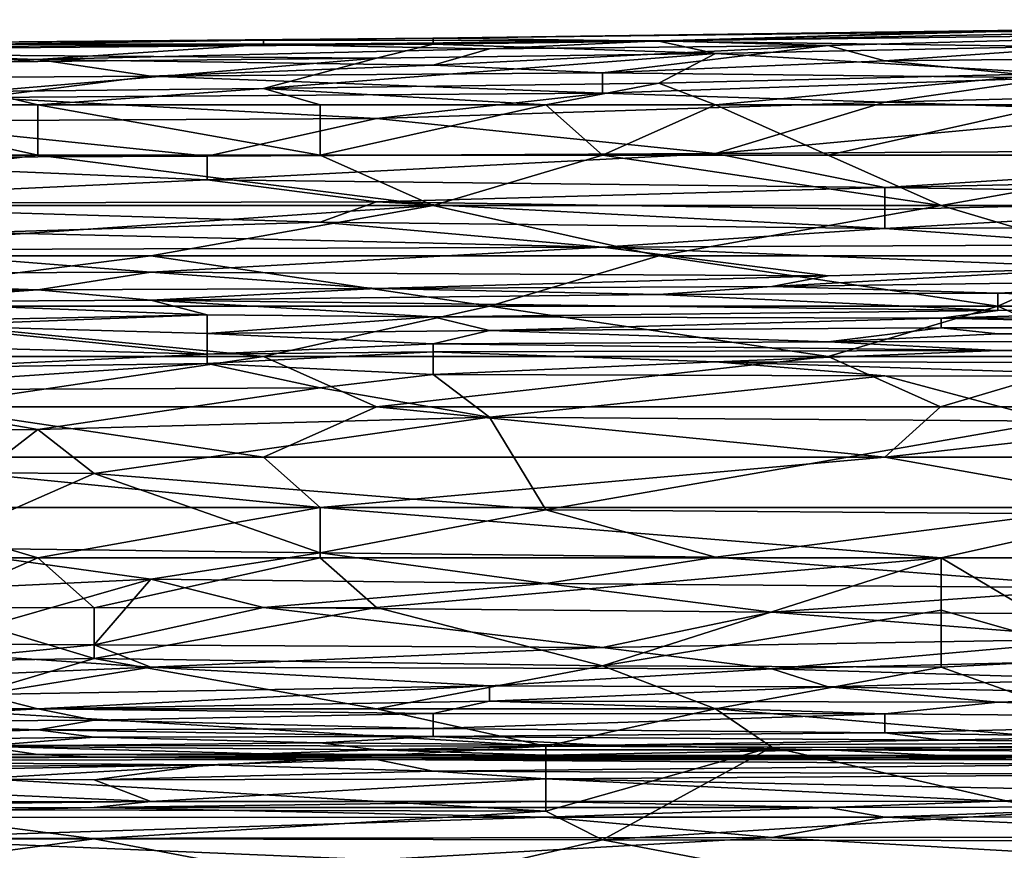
# Model space of a CAD drawing. Extents: x -1.05 to 1.05, y -0.36 to 0.36.
# Tile 118 of 226: x -0.16 to -0.06, y 0.28 to 0.36. Entities that reach past the tile are written whole.
import ezdxf

# ---------------------------------------------------------------- set-up
doc = ezdxf.new("R2010")
doc.units = 0

msp = doc.modelspace()

# ---------------------------------------------------------------- linework, layer by layer
for points in [[(-0.05749, 0.36049, 0.80469), (0.0001, 0.3617, 0.8096), (0.0001, 0.3614, 0.80469)], [(-0.05749, 0.3606, 0.8096), (-0.03446, 0.36063, 0.81452), (0.0001, 0.3617, 0.8096)], [(-0.05749, 0.3606, 0.8096), (0.0001, 0.3617, 0.8096), (-0.05749, 0.36049, 0.80469)], [(-0.11509, 0.35982, 0.8096), (-0.09205, 0.3595, 0.81452), (-0.05749, 0.3606, 0.8096)], [(-0.11509, 0.35982, 0.8096), (-0.05749, 0.3606, 0.8096), (-0.05749, 0.36049, 0.80469)], [(-0.09205, 0.3595, 0.81452), (-0.05174, 0.35897, 0.81943), (-0.03446, 0.36063, 0.81452)], [(-0.09205, 0.3595, 0.81452), (-0.03446, 0.36063, 0.81452), (-0.05749, 0.3606, 0.8096)], [(-0.05749, 0.36049, 0.80469), (0.0001, 0.3614, 0.80469), (-0.0287, 0.36033, 0.79977)], [(-0.1842, 0.3592, 0.80469), (-0.13237, 0.35962, 0.80469), (-0.18996, 0.35875, 0.79977)], [(-0.18996, 0.35875, 0.79977), (-0.13237, 0.35962, 0.80469), (-0.13237, 0.35918, 0.79977)], [(-0.1842, 0.35921, 0.8096), (-0.11509, 0.35982, 0.8096), (-0.13237, 0.35962, 0.80469)], [(-0.1842, 0.35921, 0.8096), (-0.11509, 0.35921, 0.81452), (-0.11509, 0.35982, 0.8096)], [(-0.1842, 0.3592, 0.80469), (-0.1842, 0.35921, 0.8096), (-0.13237, 0.35962, 0.80469)], [(-0.13237, 0.35962, 0.80469), (-0.11509, 0.35982, 0.8096), (-0.05749, 0.36049, 0.80469)], [(-0.13237, 0.35962, 0.80469), (-0.05749, 0.36049, 0.80469), (-0.09205, 0.35955, 0.79977)], [(-0.13237, 0.35918, 0.79977), (-0.13237, 0.35962, 0.80469), (-0.09205, 0.35955, 0.79977)], [(-0.13237, 0.35918, 0.79977), (-0.09205, 0.35955, 0.79977), (-0.10933, 0.35874, 0.79486)], [(-0.11509, 0.35921, 0.81452), (-0.09205, 0.3595, 0.81452), (-0.11509, 0.35982, 0.8096)], [(-0.10933, 0.35874, 0.79486), (-0.09205, 0.35955, 0.79977), (-0.07477, 0.35906, 0.79486)], [(-0.09205, 0.35955, 0.79977), (-0.05749, 0.36049, 0.80469), (-0.0287, 0.36033, 0.79977)], [(-0.07477, 0.35906, 0.79486), (-0.09205, 0.35955, 0.79977), (-0.0287, 0.36033, 0.79977)], [(-0.07477, 0.35906, 0.79486), (-0.0287, 0.36033, 0.79977), (-0.06901, 0.35751, 0.78503)], [(-0.0287, 0.36033, 0.79977), (-0.02294, 0.35798, 0.78503), (-0.06901, 0.35751, 0.78503)], [(-0.20724, 0.35843, 0.81452), (-0.12085, 0.35776, 0.81943), (-0.11509, 0.35921, 0.81452)], [(-0.20724, 0.35843, 0.81452), (-0.11509, 0.35921, 0.81452), (-0.1842, 0.35921, 0.8096)], [(-0.19572, 0.35735, 0.78994), (-0.18996, 0.35875, 0.79977), (-0.1554, 0.35765, 0.78994)], [(-0.18996, 0.35875, 0.79977), (-0.13237, 0.35918, 0.79977), (-0.1554, 0.35765, 0.78994)], [(-0.1554, 0.35765, 0.78994), (-0.13237, 0.35918, 0.79977), (-0.10933, 0.35874, 0.79486)], [(-0.1554, 0.35765, 0.78994), (-0.10933, 0.35874, 0.79486), (-0.11509, 0.35706, 0.78503)], [(-0.11509, 0.35921, 0.81452), (-0.12085, 0.35776, 0.81943), (-0.08629, 0.35826, 0.81943)], [(-0.11509, 0.35921, 0.81452), (-0.08629, 0.35826, 0.81943), (-0.09205, 0.3595, 0.81452)], [(-0.11509, 0.35706, 0.78503), (-0.07477, 0.35906, 0.79486), (-0.09781, 0.35629, 0.78011)], [(-0.07477, 0.35906, 0.79486), (-0.11509, 0.35706, 0.78503), (-0.10933, 0.35874, 0.79486)], [(-0.07477, 0.35906, 0.79486), (-0.06901, 0.35751, 0.78503), (-0.09781, 0.35629, 0.78011)], [(-0.08629, 0.35826, 0.81943), (-0.05174, 0.35897, 0.81943), (-0.09205, 0.3595, 0.81452)], [(-0.08629, 0.35826, 0.81943), (-0.05174, 0.3562, 0.82435), (-0.05174, 0.35897, 0.81943)], [(-0.12085, 0.35776, 0.81943), (-0.20724, 0.35843, 0.81452), (-0.20724, 0.35694, 0.81943)], [(-0.20724, 0.35694, 0.81943), (-0.16116, 0.35438, 0.82435), (-0.12085, 0.35776, 0.81943)], [(-0.19572, 0.35735, 0.78994), (-0.1554, 0.35765, 0.78994), (-0.17844, 0.3557, 0.78011)], [(-0.17844, 0.3557, 0.78011), (-0.1554, 0.35765, 0.78994), (-0.14388, 0.35593, 0.78011)], [(-0.16116, 0.35438, 0.82435), (-0.13237, 0.35469, 0.82435), (-0.12085, 0.35776, 0.81943)], [(-0.1554, 0.35765, 0.78994), (-0.11509, 0.35706, 0.78503), (-0.14388, 0.35593, 0.78011)], [(-0.13237, 0.35469, 0.82435), (-0.09205, 0.35524, 0.82435), (-0.08629, 0.35826, 0.81943)], [(-0.12085, 0.35776, 0.81943), (-0.13237, 0.35469, 0.82435), (-0.08629, 0.35826, 0.81943)], [(-0.05174, 0.3562, 0.82435), (-0.08629, 0.35826, 0.81943), (-0.09205, 0.35524, 0.82435)], [(-0.06901, 0.35751, 0.78503), (-0.02294, 0.35798, 0.78503), (-0.05174, 0.35576, 0.7752)], [(-0.14388, 0.35593, 0.78011), (-0.11509, 0.35706, 0.78503), (-0.09781, 0.35629, 0.78011)], [(-0.09781, 0.35629, 0.78011), (-0.06901, 0.35751, 0.78503), (-0.05174, 0.35576, 0.7752)], [(-0.17844, 0.3557, 0.78011), (-0.14388, 0.35593, 0.78011), (-0.16116, 0.35376, 0.77028)], [(-0.16116, 0.35376, 0.77028), (-0.14388, 0.35593, 0.78011), (-0.09781, 0.35421, 0.77028)], [(-0.14388, 0.35593, 0.78011), (-0.09781, 0.35629, 0.78011), (-0.09781, 0.35421, 0.77028)], [(-0.09781, 0.35629, 0.78011), (-0.05174, 0.35576, 0.7752), (-0.09781, 0.35421, 0.77028)], [(-0.09781, 0.35421, 0.77028), (-0.05174, 0.35576, 0.7752), (-0.06901, 0.3533, 0.76537)], [(-0.09205, 0.35524, 0.82435), (-0.08629, 0.353, 0.82647), (-0.05174, 0.3562, 0.82435)], [(-0.08629, 0.353, 0.82647), (-0.05174, 0.353, 0.82701), (-0.05174, 0.3562, 0.82435)], [(-0.05174, 0.35576, 0.7752), (0.0001, 0.35505, 0.77028), (-0.06901, 0.3533, 0.76537)], [(-0.16116, 0.35438, 0.82435), (-0.1554, 0.353, 0.82576), (-0.13237, 0.35469, 0.82435)], [(-0.1554, 0.353, 0.82576), (-0.12661, 0.353, 0.82601), (-0.13237, 0.35469, 0.82435)], [(-0.13237, 0.35469, 0.82435), (-0.10357, 0.353, 0.82624), (-0.09205, 0.35524, 0.82435)], [(-0.12661, 0.353, 0.82601), (-0.10357, 0.353, 0.82624), (-0.13237, 0.35469, 0.82435)], [(-0.10357, 0.353, 0.82624), (-0.08629, 0.353, 0.82647), (-0.09205, 0.35524, 0.82435)], [(-0.06901, 0.3533, 0.76537), (0.0001, 0.35505, 0.77028), (-0.04022, 0.35233, 0.76045)], [(-0.17844, 0.353, 0.82551), (-0.1554, 0.353, 0.82576), (-0.16116, 0.35438, 0.82435)], [(-0.16116, 0.35376, 0.77028), (-0.12085, 0.35163, 0.76045), (-0.17268, 0.35136, 0.76045)], [(-0.09781, 0.35421, 0.77028), (-0.12085, 0.35163, 0.76045), (-0.16116, 0.35376, 0.77028)], [(-0.12085, 0.35163, 0.76045), (-0.09781, 0.35421, 0.77028), (-0.06901, 0.3533, 0.76537)], [(-0.20148, 0.34787, 0.82793), (-0.1554, 0.34787, 0.82801), (-0.17844, 0.353, 0.82551)], [(-0.1554, 0.34787, 0.82801), (-0.1554, 0.353, 0.82576), (-0.17844, 0.353, 0.82551)], [(-0.12661, 0.34787, 0.82805), (-0.12661, 0.353, 0.82601), (-0.1554, 0.353, 0.82576)], [(-0.1554, 0.34787, 0.82801), (-0.12661, 0.34787, 0.82805), (-0.1554, 0.353, 0.82576)], [(-0.12661, 0.34787, 0.82805), (-0.09781, 0.34787, 0.82807), (-0.10357, 0.353, 0.82624)], [(-0.12661, 0.34787, 0.82805), (-0.10357, 0.353, 0.82624), (-0.12661, 0.353, 0.82601)], [(-0.12085, 0.35163, 0.76045), (-0.06901, 0.3533, 0.76537), (-0.08629, 0.34806, 0.74571)], [(-0.09781, 0.34787, 0.82807), (-0.08629, 0.353, 0.82647), (-0.10357, 0.353, 0.82624)], [(-0.09781, 0.34787, 0.82807), (-0.07477, 0.34787, 0.82814), (-0.08629, 0.353, 0.82647)], [(-0.08629, 0.34806, 0.74571), (-0.06901, 0.3533, 0.76537), (-0.04022, 0.35233, 0.76045)], [(-0.07477, 0.34787, 0.82814), (-0.05174, 0.353, 0.82701), (-0.08629, 0.353, 0.82647)], [(-0.07477, 0.34787, 0.82814), (-0.03446, 0.34787, 0.82821), (-0.05174, 0.353, 0.82701)], [(-0.13812, 0.34777, 0.74571), (-0.17268, 0.35136, 0.76045), (-0.12085, 0.35163, 0.76045)], [(-0.13812, 0.34777, 0.74571), (-0.12085, 0.35163, 0.76045), (-0.08629, 0.34806, 0.74571)], [(-0.08629, 0.34806, 0.74571), (-0.04022, 0.35233, 0.76045), (-0.00566, 0.34852, 0.74571)], [(-0.13812, 0.34777, 0.74571), (-0.18996, 0.34758, 0.74571), (-0.17268, 0.35136, 0.76045)], [(-0.08629, 0.34806, 0.74571), (-0.00566, 0.34852, 0.74571), (-0.06901, 0.34457, 0.73096)], [(-0.06901, 0.34457, 0.73096), (-0.00566, 0.34852, 0.74571), (0.0001, 0.34606, 0.73588)], [(-0.19572, 0.34273, 0.82797), (-0.1554, 0.34787, 0.82801), (-0.20148, 0.34787, 0.82793)], [(-0.19572, 0.34273, 0.82797), (-0.11509, 0.34273, 0.82798), (-0.1554, 0.34787, 0.82801)], [(-0.18996, 0.34758, 0.74571), (-0.13812, 0.34777, 0.74571), (-0.13812, 0.34535, 0.73588)], [(-0.18996, 0.34295, 0.72605), (-0.18996, 0.34758, 0.74571), (-0.13812, 0.34535, 0.73588)], [(-0.11509, 0.34273, 0.82798), (-0.12661, 0.34787, 0.82805), (-0.1554, 0.34787, 0.82801)], [(-0.13812, 0.34535, 0.73588), (-0.08629, 0.34806, 0.74571), (-0.06901, 0.34457, 0.73096)], [(-0.13812, 0.34777, 0.74571), (-0.08629, 0.34806, 0.74571), (-0.13812, 0.34535, 0.73588)], [(-0.11509, 0.34273, 0.82798), (-0.09781, 0.34787, 0.82807), (-0.12661, 0.34787, 0.82805)], [(-0.11509, 0.34273, 0.82798), (-0.06325, 0.34273, 0.82795), (-0.09781, 0.34787, 0.82807)], [(-0.06325, 0.34273, 0.82795), (-0.07477, 0.34787, 0.82814), (-0.09781, 0.34787, 0.82807)], [(-0.06325, 0.34273, 0.82795), (-0.03446, 0.34787, 0.82821), (-0.07477, 0.34787, 0.82814)], [(-0.06325, 0.34273, 0.82795), (-0.03446, 0.34273, 0.82787), (-0.03446, 0.34787, 0.82821)], [(-0.06901, 0.34457, 0.73096), (0.0001, 0.34606, 0.73588), (-0.01142, 0.3437, 0.72605)], [(-0.18996, 0.34295, 0.72605), (-0.13812, 0.34535, 0.73588), (-0.12085, 0.34313, 0.72605)], [(-0.13812, 0.34535, 0.73588), (-0.06901, 0.34457, 0.73096), (-0.12085, 0.34313, 0.72605)], [(-0.06901, 0.34457, 0.73096), (-0.06901, 0.34234, 0.72113), (-0.12085, 0.34313, 0.72605)], [(-0.01142, 0.3437, 0.72605), (-0.06901, 0.34234, 0.72113), (-0.06901, 0.34457, 0.73096)], [(-0.06901, 0.34039, 0.7113), (-0.01142, 0.3437, 0.72605), (-0.02294, 0.34064, 0.7113)], [(-0.06901, 0.34234, 0.72113), (-0.01142, 0.3437, 0.72605), (-0.06901, 0.34039, 0.7113)], [(-0.18996, 0.3376, 0.82733), (-0.11509, 0.34273, 0.82798), (-0.19572, 0.34273, 0.82797)], [(-0.18996, 0.34295, 0.72605), (-0.12085, 0.34313, 0.72605), (-0.12661, 0.34103, 0.71622)], [(-0.16116, 0.33999, 0.7113), (-0.18996, 0.34295, 0.72605), (-0.12661, 0.34103, 0.71622)], [(-0.18996, 0.3376, 0.82733), (-0.14388, 0.3376, 0.82734), (-0.11509, 0.34273, 0.82798)], [(-0.14388, 0.3376, 0.82734), (-0.09205, 0.3376, 0.82735), (-0.11509, 0.34273, 0.82798)], [(-0.12085, 0.34313, 0.72605), (-0.06901, 0.34039, 0.7113), (-0.12661, 0.34103, 0.71622)], [(-0.12085, 0.34313, 0.72605), (-0.06901, 0.34234, 0.72113), (-0.06901, 0.34039, 0.7113)], [(-0.09205, 0.3376, 0.82735), (-0.06325, 0.34273, 0.82795), (-0.11509, 0.34273, 0.82798)], [(-0.09205, 0.3376, 0.82735), (-0.04598, 0.3376, 0.82732), (-0.06325, 0.34273, 0.82795)], [(-0.04598, 0.3376, 0.82732), (-0.03446, 0.34273, 0.82787), (-0.06325, 0.34273, 0.82795)], [(-0.16116, 0.33999, 0.7113), (-0.12661, 0.34103, 0.71622), (-0.09781, 0.33851, 0.70147)], [(-0.12661, 0.34103, 0.71622), (-0.06901, 0.34039, 0.7113), (-0.09781, 0.33851, 0.70147)], [(-0.06901, 0.34039, 0.7113), (-0.02294, 0.34064, 0.7113), (-0.04598, 0.33873, 0.70147)], [(-0.09781, 0.33851, 0.70147), (-0.17268, 0.33822, 0.70147), (-0.16116, 0.33999, 0.7113)], [(-0.09781, 0.33851, 0.70147), (-0.06901, 0.34039, 0.7113), (-0.04598, 0.33873, 0.70147)], [(-0.17268, 0.33822, 0.70147), (-0.09781, 0.33851, 0.70147), (-0.14388, 0.33595, 0.68673)], [(-0.14388, 0.33595, 0.68673), (-0.09781, 0.33851, 0.70147), (-0.07477, 0.33557, 0.68181)], [(-0.09781, 0.33851, 0.70147), (-0.04598, 0.33873, 0.70147), (-0.04598, 0.33637, 0.68673)], [(-0.09781, 0.33851, 0.70147), (-0.04598, 0.33637, 0.68673), (-0.07477, 0.33557, 0.68181)], [(-0.14388, 0.33595, 0.68673), (-0.20148, 0.33574, 0.68673), (-0.17268, 0.33822, 0.70147)], [(-0.1842, 0.33247, 0.82643), (-0.14388, 0.3376, 0.82734), (-0.18996, 0.3376, 0.82733)], [(-0.1842, 0.33247, 0.82643), (-0.10933, 0.33247, 0.82655), (-0.14388, 0.3376, 0.82734)], [(-0.10933, 0.33247, 0.82655), (-0.09205, 0.3376, 0.82735), (-0.14388, 0.3376, 0.82734)], [(-0.10933, 0.33247, 0.82655), (-0.05749, 0.33247, 0.8266), (-0.09205, 0.3376, 0.82735)], [(-0.05749, 0.33247, 0.8266), (-0.04598, 0.3376, 0.82732), (-0.09205, 0.3376, 0.82735)], [(-0.05749, 0.33247, 0.8266), (-0.02294, 0.33247, 0.82659), (-0.04598, 0.3376, 0.82732)], [(-0.20724, 0.33393, 0.67199), (-0.20148, 0.33574, 0.68673), (-0.1554, 0.33413, 0.67199)], [(-0.20148, 0.33574, 0.68673), (-0.14388, 0.33595, 0.68673), (-0.1554, 0.33413, 0.67199)], [(-0.1554, 0.33413, 0.67199), (-0.14388, 0.33595, 0.68673), (-0.12085, 0.33429, 0.67199)], [(-0.14388, 0.33595, 0.68673), (-0.07477, 0.33557, 0.68181), (-0.12085, 0.33429, 0.67199)], [(-0.12085, 0.33429, 0.67199), (-0.07477, 0.33557, 0.68181), (-0.08053, 0.33449, 0.67199)], [(-0.08053, 0.33449, 0.67199), (-0.04598, 0.33637, 0.68673), (-0.0287, 0.3352, 0.6769)], [(-0.07477, 0.33557, 0.68181), (-0.04598, 0.33637, 0.68673), (-0.08053, 0.33449, 0.67199)], [(-0.12085, 0.33429, 0.67199), (-0.08053, 0.33449, 0.67199), (-0.09205, 0.33368, 0.66216)], [(-0.09205, 0.33368, 0.66216), (-0.08053, 0.33449, 0.67199), (-0.05749, 0.3338, 0.66216)], [(-0.05749, 0.3338, 0.66216), (-0.08053, 0.33449, 0.67199), (-0.0287, 0.3352, 0.6769)], [(-0.0287, 0.3352, 0.6769), (0.02313, 0.3333, 0.65233), (-0.05749, 0.3338, 0.66216)], [(-0.20724, 0.33305, 0.66216), (-0.1554, 0.33413, 0.67199), (-0.17268, 0.3329, 0.65724)], [(-0.20724, 0.33393, 0.67199), (-0.1554, 0.33413, 0.67199), (-0.20724, 0.33305, 0.66216)], [(-0.17268, 0.3329, 0.65724), (-0.1554, 0.33413, 0.67199), (-0.14388, 0.3331, 0.65724)], [(-0.1554, 0.33413, 0.67199), (-0.12085, 0.33429, 0.67199), (-0.14388, 0.3331, 0.65724)], [(-0.14388, 0.3331, 0.65724), (-0.12085, 0.33429, 0.67199), (-0.09205, 0.33368, 0.66216)], [(-0.09205, 0.33368, 0.66216), (-0.05749, 0.33202, 0.63267), (-0.14388, 0.3331, 0.65724)], [(-0.09205, 0.33368, 0.66216), (-0.05749, 0.3338, 0.66216), (-0.05749, 0.33202, 0.63267)], [(-0.05749, 0.3338, 0.66216), (0.02313, 0.3333, 0.65233), (-0.02294, 0.33274, 0.6425)], [(-0.05749, 0.33202, 0.63267), (-0.05749, 0.3338, 0.66216), (-0.02294, 0.33274, 0.6425)], [(-0.20148, 0.32733, 0.82531), (-0.13237, 0.32733, 0.82543), (-0.1842, 0.33247, 0.82643)], [(-0.13237, 0.32733, 0.82543), (-0.10933, 0.33247, 0.82655), (-0.1842, 0.33247, 0.82643)], [(-0.17268, 0.3329, 0.65724), (-0.14388, 0.3331, 0.65724), (-0.13812, 0.3316, 0.63267)], [(-0.17268, 0.33089, 0.62775), (-0.17268, 0.3329, 0.65724), (-0.13812, 0.3316, 0.63267)], [(-0.14388, 0.3331, 0.65724), (-0.05749, 0.33202, 0.63267), (-0.11509, 0.33139, 0.62775)], [(-0.13812, 0.3316, 0.63267), (-0.14388, 0.3331, 0.65724), (-0.11509, 0.33139, 0.62775)], [(-0.13237, 0.32733, 0.82543), (-0.07477, 0.32733, 0.82555), (-0.10933, 0.33247, 0.82655)], [(-0.07477, 0.32733, 0.82555), (-0.05749, 0.33247, 0.8266), (-0.10933, 0.33247, 0.82655)], [(-0.07477, 0.32733, 0.82555), (-0.04598, 0.32733, 0.8256), (-0.05749, 0.33247, 0.8266)], [(-0.05749, 0.33202, 0.63267), (-0.02294, 0.33274, 0.6425), (-0.03446, 0.3321, 0.63267)], [(-0.04598, 0.32733, 0.8256), (-0.02294, 0.33247, 0.82659), (-0.05749, 0.33247, 0.8266)], [(-0.17268, 0.33089, 0.62775), (-0.13812, 0.3316, 0.63267), (-0.16692, 0.33049, 0.62284)], [(-0.16692, 0.33049, 0.62284), (-0.13812, 0.3316, 0.63267), (-0.13812, 0.3297, 0.61301)], [(-0.13812, 0.3316, 0.63267), (-0.11509, 0.33139, 0.62775), (-0.13812, 0.3297, 0.61301)], [(-0.11509, 0.33139, 0.62775), (-0.05749, 0.33202, 0.63267), (-0.06325, 0.33126, 0.62284)], [(-0.05749, 0.33202, 0.63267), (-0.03446, 0.3321, 0.63267), (-0.06325, 0.33126, 0.62284)], [(-0.06325, 0.33126, 0.62284), (-0.03446, 0.3321, 0.63267), (-0.00566, 0.33138, 0.62284)], [(-0.20148, 0.32926, 0.61792), (-0.16692, 0.33049, 0.62284), (-0.13812, 0.32759, 0.59826)], [(-0.13812, 0.32759, 0.59826), (-0.16692, 0.33049, 0.62284), (-0.13812, 0.3297, 0.61301)], [(-0.13812, 0.3297, 0.61301), (-0.11509, 0.33139, 0.62775), (-0.10933, 0.33, 0.61301)], [(-0.11509, 0.33139, 0.62775), (-0.06325, 0.33126, 0.62284), (-0.10933, 0.33, 0.61301)], [(-0.10933, 0.33, 0.61301), (-0.06325, 0.33126, 0.62284), (-0.06325, 0.33027, 0.61301)], [(-0.06325, 0.33126, 0.62284), (-0.00566, 0.33138, 0.62284), (-0.01718, 0.33028, 0.61301)], [(-0.06325, 0.33027, 0.61301), (-0.06325, 0.33126, 0.62284), (-0.01718, 0.33028, 0.61301)], [(-0.13812, 0.3297, 0.61301), (-0.10933, 0.33, 0.61301), (-0.11509, 0.32864, 0.60318)], [(-0.13812, 0.32759, 0.59826), (-0.13812, 0.3297, 0.61301), (-0.11509, 0.32864, 0.60318)], [(-0.11509, 0.32864, 0.60318), (-0.10933, 0.33, 0.61301), (-0.07477, 0.32885, 0.60318)], [(-0.10933, 0.33, 0.61301), (-0.06325, 0.33027, 0.61301), (-0.07477, 0.32885, 0.60318)], [(-0.07477, 0.32885, 0.60318), (-0.06325, 0.33027, 0.61301), (-0.05749, 0.32964, 0.60809)], [(-0.07477, 0.32885, 0.60318), (-0.05749, 0.32964, 0.60809), (-0.00566, 0.32886, 0.60318)], [(-0.06325, 0.33027, 0.61301), (-0.01718, 0.33028, 0.61301), (-0.05749, 0.32964, 0.60809)], [(-0.05749, 0.32964, 0.60809), (-0.01718, 0.33028, 0.61301), (-0.00566, 0.32886, 0.60318)], [(-0.20148, 0.32926, 0.61792), (-0.13812, 0.32759, 0.59826), (-0.16692, 0.32623, 0.59335)], [(-0.13812, 0.32759, 0.59826), (-0.11509, 0.32864, 0.60318), (-0.11509, 0.32783, 0.59826)], [(-0.11509, 0.32864, 0.60318), (-0.07477, 0.32885, 0.60318), (-0.05749, 0.32795, 0.59826)], [(-0.11509, 0.32783, 0.59826), (-0.11509, 0.32864, 0.60318), (-0.05749, 0.32795, 0.59826)], [(-0.07477, 0.32885, 0.60318), (-0.00566, 0.32886, 0.60318), (-0.05749, 0.32795, 0.59826)], [(-0.05749, 0.32795, 0.59826), (-0.00566, 0.32886, 0.60318), (-0.01142, 0.32791, 0.59826)], [(-0.16692, 0.32623, 0.59335), (-0.13812, 0.32759, 0.59826), (-0.13812, 0.32664, 0.59335)], [(-0.13812, 0.32664, 0.59335), (-0.11509, 0.32783, 0.59826), (-0.11509, 0.32549, 0.58843)], [(-0.13812, 0.32759, 0.59826), (-0.11509, 0.32783, 0.59826), (-0.13812, 0.32664, 0.59335)], [(-0.05749, 0.32795, 0.59826), (-0.08629, 0.32678, 0.59335), (-0.11509, 0.32783, 0.59826)], [(-0.08629, 0.32678, 0.59335), (-0.11509, 0.32549, 0.58843), (-0.11509, 0.32783, 0.59826)], [(-0.08629, 0.32678, 0.59335), (-0.05749, 0.32795, 0.59826), (0.0001, 0.32667, 0.59335)], [(-0.05749, 0.32795, 0.59826), (-0.01142, 0.32791, 0.59826), (0.0001, 0.32667, 0.59335)], [(-0.20148, 0.32733, 0.82531), (-0.16692, 0.3222, 0.82411), (-0.13237, 0.32733, 0.82543)], [(-0.17844, 0.32389, 0.58352), (-0.13812, 0.32664, 0.59335), (-0.12661, 0.32414, 0.58352)], [(-0.16692, 0.32623, 0.59335), (-0.13812, 0.32664, 0.59335), (-0.17844, 0.32389, 0.58352)], [(-0.16692, 0.3222, 0.82411), (-0.12085, 0.3222, 0.82417), (-0.13237, 0.32733, 0.82543)], [(-0.13812, 0.32664, 0.59335), (-0.11509, 0.32549, 0.58843), (-0.12661, 0.32414, 0.58352)], [(-0.13237, 0.32733, 0.82543), (-0.12085, 0.3222, 0.82417), (-0.07477, 0.32733, 0.82555)], [(-0.12085, 0.3222, 0.82417), (-0.06332, 0.3222, 0.82435), (-0.07477, 0.32733, 0.82555)], [(-0.11509, 0.32549, 0.58843), (-0.08629, 0.32678, 0.59335), (-0.06901, 0.32536, 0.58843)], [(-0.08629, 0.32678, 0.59335), (0.0001, 0.32667, 0.59335), (-0.04022, 0.3253, 0.58843)], [(-0.06901, 0.32536, 0.58843), (-0.08629, 0.32678, 0.59335), (-0.04022, 0.3253, 0.58843)], [(-0.06332, 0.3222, 0.82435), (-0.04598, 0.32733, 0.8256), (-0.07477, 0.32733, 0.82555)], [(-0.06332, 0.3222, 0.82435), (-0.02294, 0.3222, 0.82443), (-0.04598, 0.32733, 0.8256)], [(-0.12661, 0.32414, 0.58352), (-0.11509, 0.32549, 0.58843), (-0.10933, 0.32115, 0.57369)], [(-0.11509, 0.32549, 0.58843), (-0.06901, 0.32536, 0.58843), (-0.10933, 0.32115, 0.57369)], [(-0.10933, 0.32115, 0.57369), (-0.06901, 0.32536, 0.58843), (-0.05174, 0.32075, 0.57369)], [(-0.05174, 0.32075, 0.57369), (-0.06901, 0.32536, 0.58843), (-0.04022, 0.3253, 0.58843)], [(-0.20724, 0.31982, 0.56877), (-0.17844, 0.32389, 0.58352), (-0.1554, 0.3199, 0.56877)], [(-0.17844, 0.32389, 0.58352), (-0.12661, 0.32414, 0.58352), (-0.1554, 0.3199, 0.56877)], [(-0.1554, 0.3199, 0.56877), (-0.12661, 0.32414, 0.58352), (-0.10933, 0.32115, 0.57369)], [(-0.17844, 0.31707, 0.82248), (-0.13237, 0.31707, 0.82255), (-0.16692, 0.3222, 0.82411)], [(-0.13237, 0.31707, 0.82255), (-0.12085, 0.3222, 0.82417), (-0.16692, 0.3222, 0.82411)], [(-0.13237, 0.31707, 0.82255), (-0.06901, 0.31707, 0.82271), (-0.12085, 0.3222, 0.82417)], [(-0.06901, 0.31707, 0.82271), (-0.06332, 0.3222, 0.82435), (-0.12085, 0.3222, 0.82417)], [(-0.00566, 0.31707, 0.82297), (-0.02294, 0.3222, 0.82443), (-0.06901, 0.31707, 0.82271)], [(-0.02294, 0.3222, 0.82443), (-0.06332, 0.3222, 0.82435), (-0.06901, 0.31707, 0.82271)], [(-0.14964, 0.31539, 0.55403), (-0.1554, 0.3199, 0.56877), (-0.10933, 0.32115, 0.57369)], [(-0.10933, 0.32115, 0.57369), (-0.10357, 0.31168, 0.5442), (-0.14964, 0.31539, 0.55403)], [(-0.10933, 0.32115, 0.57369), (-0.05174, 0.32075, 0.57369), (-0.10357, 0.31168, 0.5442)], [(-0.05174, 0.32075, 0.57369), (-0.05174, 0.31129, 0.5442), (-0.10357, 0.31168, 0.5442)], [(-0.20724, 0.31982, 0.56877), (-0.1554, 0.3199, 0.56877), (-0.16116, 0.31546, 0.55403)], [(-0.14964, 0.31539, 0.55403), (-0.16116, 0.31546, 0.55403), (-0.1554, 0.3199, 0.56877)], [(-0.12661, 0.31194, 0.82045), (-0.13237, 0.31707, 0.82255), (-0.17844, 0.31707, 0.82248)], [(-0.17268, 0.31194, 0.82043), (-0.12661, 0.31194, 0.82045), (-0.17844, 0.31707, 0.82248)], [(-0.12661, 0.31194, 0.82045), (-0.06901, 0.31707, 0.82271), (-0.13237, 0.31707, 0.82255)], [(-0.12661, 0.31194, 0.82045), (-0.04022, 0.31194, 0.8207), (-0.06901, 0.31707, 0.82271)], [(-0.04022, 0.31194, 0.8207), (-0.00566, 0.31707, 0.82297), (-0.06901, 0.31707, 0.82271)], [(-0.16116, 0.31546, 0.55403), (-0.14964, 0.31539, 0.55403), (-0.16692, 0.30781, 0.52945)], [(-0.14964, 0.31539, 0.55403), (-0.12661, 0.30732, 0.52945), (-0.16692, 0.30781, 0.52945)], [(-0.12661, 0.30732, 0.52945), (-0.14964, 0.31539, 0.55403), (-0.10357, 0.31168, 0.5442)], [(-0.20724, 0.3068, 0.81782), (-0.1554, 0.3068, 0.8178), (-0.17268, 0.31194, 0.82043)], [(-0.17268, 0.31194, 0.82043), (-0.1554, 0.3068, 0.8178), (-0.12661, 0.31194, 0.82045)], [(-0.12661, 0.31194, 0.82045), (-0.1554, 0.3068, 0.8178), (-0.12661, 0.3068, 0.81779)], [(-0.12661, 0.31194, 0.82045), (-0.06325, 0.3068, 0.81803), (-0.04022, 0.31194, 0.8207)], [(-0.06325, 0.3068, 0.81803), (-0.12661, 0.31194, 0.82045), (-0.12661, 0.3068, 0.81779)], [(-0.12661, 0.30732, 0.52945), (-0.10357, 0.31168, 0.5442), (-0.08629, 0.30688, 0.52945)], [(-0.08629, 0.30688, 0.52945), (-0.10357, 0.31168, 0.5442), (-0.05174, 0.31129, 0.5442)], [(-0.06325, 0.3068, 0.81803), (-0.00566, 0.3068, 0.81817), (-0.04022, 0.31194, 0.8207)], [(-0.05174, 0.31129, 0.5442), (-0.04598, 0.30373, 0.51962), (-0.08629, 0.30688, 0.52945)], [(-0.19572, 0.30215, 0.50979), (-0.16692, 0.30781, 0.52945), (-0.14388, 0.30461, 0.51962)], [(-0.16692, 0.30781, 0.52945), (-0.12661, 0.30732, 0.52945), (-0.14388, 0.30461, 0.51962)], [(-0.20724, 0.3068, 0.81782), (-0.16692, 0.30175, 0.81452), (-0.1554, 0.3068, 0.8178)], [(-0.16692, 0.30175, 0.81452), (-0.14964, 0.30169, 0.81452), (-0.1554, 0.3068, 0.8178)], [(-0.1554, 0.3068, 0.8178), (-0.14964, 0.30169, 0.81452), (-0.12661, 0.3068, 0.81779)], [(-0.14964, 0.30169, 0.81452), (-0.12085, 0.30175, 0.81452), (-0.12661, 0.3068, 0.81779)], [(-0.14388, 0.30461, 0.51962), (-0.12661, 0.30732, 0.52945), (-0.10357, 0.30418, 0.51962)], [(-0.12661, 0.30732, 0.52945), (-0.08629, 0.30688, 0.52945), (-0.10357, 0.30418, 0.51962)], [(-0.12085, 0.30175, 0.81452), (-0.06325, 0.3068, 0.81803), (-0.12661, 0.3068, 0.81779)], [(-0.12085, 0.30175, 0.81452), (-0.09781, 0.29578, 0.8096), (-0.06325, 0.3068, 0.81803)], [(-0.10357, 0.30418, 0.51962), (-0.08629, 0.30688, 0.52945), (-0.04598, 0.30373, 0.51962)], [(-0.09781, 0.29578, 0.8096), (-0.06325, 0.30146, 0.81452), (-0.06325, 0.3068, 0.81803)], [(-0.06325, 0.3068, 0.81803), (-0.04598, 0.29654, 0.8105), (-0.00566, 0.3068, 0.81817)], [(-0.06325, 0.30146, 0.81452), (-0.04598, 0.29654, 0.8105), (-0.06325, 0.3068, 0.81803)], [(-0.19572, 0.30215, 0.50979), (-0.14388, 0.30461, 0.51962), (-0.16692, 0.29802, 0.49505)], [(-0.16692, 0.29802, 0.49505), (-0.14388, 0.30461, 0.51962), (-0.14964, 0.29793, 0.49505)], [(-0.14388, 0.30461, 0.51962), (-0.13237, 0.30173, 0.50979), (-0.14964, 0.29793, 0.49505)], [(-0.14388, 0.30461, 0.51962), (-0.10357, 0.30418, 0.51962), (-0.13237, 0.30173, 0.50979)], [(-0.10357, 0.30418, 0.51962), (-0.08053, 0.30127, 0.50979), (-0.13237, 0.30173, 0.50979)], [(-0.04598, 0.30373, 0.51962), (-0.08053, 0.30127, 0.50979), (-0.10357, 0.30418, 0.51962)], [(-0.01142, 0.30091, 0.50979), (-0.08053, 0.30127, 0.50979), (-0.04598, 0.30373, 0.51962)], [(-0.18996, 0.29585, 0.8096), (-0.14964, 0.29654, 0.81025), (-0.16692, 0.30175, 0.81452)], [(-0.14964, 0.29654, 0.81025), (-0.14964, 0.30169, 0.81452), (-0.16692, 0.30175, 0.81452)], [(-0.14964, 0.29654, 0.81025), (-0.12085, 0.30175, 0.81452), (-0.14964, 0.30169, 0.81452)], [(-0.12085, 0.30175, 0.81452), (-0.14964, 0.29654, 0.81025), (-0.09781, 0.29578, 0.8096)], [(-0.14964, 0.29793, 0.49505), (-0.13237, 0.30173, 0.50979), (-0.09781, 0.29764, 0.49505)], [(-0.13237, 0.30173, 0.50979), (-0.08053, 0.30127, 0.50979), (-0.09781, 0.29764, 0.49505)], [(-0.09781, 0.29578, 0.8096), (-0.06325, 0.29564, 0.8096), (-0.06325, 0.30146, 0.81452)], [(-0.06325, 0.29564, 0.8096), (-0.04598, 0.29654, 0.8105), (-0.06325, 0.30146, 0.81452)], [(-0.09781, 0.29764, 0.49505), (-0.08053, 0.30127, 0.50979), (-0.04598, 0.29855, 0.49996)], [(-0.08053, 0.30127, 0.50979), (-0.01142, 0.30091, 0.50979), (-0.04598, 0.29855, 0.49996)], [(-0.04598, 0.29855, 0.49996), (-0.08053, 0.29546, 0.48522), (-0.09781, 0.29764, 0.49505)], [(-0.04598, 0.29633, 0.49013), (-0.08053, 0.29546, 0.48522), (-0.04598, 0.29855, 0.49996)], [(-0.16692, 0.29802, 0.49505), (-0.14964, 0.29793, 0.49505), (-0.16116, 0.29679, 0.49013)], [(-0.16116, 0.29679, 0.49013), (-0.14964, 0.29793, 0.49505), (-0.14388, 0.29566, 0.48522)], [(-0.14964, 0.29793, 0.49505), (-0.09781, 0.29764, 0.49505), (-0.14388, 0.29566, 0.48522)], [(-0.14388, 0.29566, 0.48522), (-0.09781, 0.29764, 0.49505), (-0.08053, 0.29546, 0.48522)], [(-0.18996, 0.29369, 0.47539), (-0.16116, 0.29679, 0.49013), (-0.14388, 0.29566, 0.48522)], [(-0.18996, 0.29585, 0.8096), (-0.16692, 0.2914, 0.80469), (-0.14964, 0.29654, 0.81025)], [(-0.12085, 0.2914, 0.80469), (-0.14964, 0.29654, 0.81025), (-0.16692, 0.2914, 0.80469)], [(-0.12085, 0.2914, 0.80469), (-0.09781, 0.29578, 0.8096), (-0.14964, 0.29654, 0.81025)], [(-0.08053, 0.29546, 0.48522), (-0.04598, 0.29633, 0.49013), (-0.04598, 0.29442, 0.4803)], [(-0.06325, 0.29564, 0.8096), (-0.04022, 0.28744, 0.79977), (-0.04598, 0.29654, 0.8105)], [(-0.18996, 0.29369, 0.47539), (-0.14388, 0.29566, 0.48522), (-0.16116, 0.29287, 0.47048)], [(-0.16116, 0.29287, 0.47048), (-0.14388, 0.29566, 0.48522), (-0.10933, 0.29373, 0.47539)], [(-0.14388, 0.29566, 0.48522), (-0.08053, 0.29546, 0.48522), (-0.10933, 0.29373, 0.47539)], [(-0.08629, 0.2914, 0.80476), (-0.09781, 0.29578, 0.8096), (-0.12085, 0.2914, 0.80469)], [(-0.10933, 0.29373, 0.47539), (-0.08053, 0.29546, 0.48522), (-0.07477, 0.29363, 0.47539)], [(-0.08629, 0.2914, 0.80476), (-0.06325, 0.29564, 0.8096), (-0.09781, 0.29578, 0.8096)], [(-0.08629, 0.2914, 0.80476), (-0.04022, 0.28744, 0.79977), (-0.06325, 0.29564, 0.8096)], [(-0.08053, 0.29546, 0.48522), (-0.04598, 0.29442, 0.4803), (-0.07477, 0.29363, 0.47539)], [(-0.07477, 0.29363, 0.47539), (-0.04598, 0.29442, 0.4803), (-0.03446, 0.29281, 0.47048)], [(-0.16116, 0.29287, 0.47048), (-0.10933, 0.29373, 0.47539), (-0.1554, 0.2914, 0.46075)], [(-0.1554, 0.2914, 0.46075), (-0.10933, 0.29373, 0.47539), (-0.10933, 0.29218, 0.46556)], [(-0.10933, 0.29218, 0.46556), (-0.10933, 0.29373, 0.47539), (-0.07477, 0.29363, 0.47539)], [(-0.10933, 0.29218, 0.46556), (-0.07477, 0.29363, 0.47539), (-0.05749, 0.29209, 0.46556)], [(-0.07477, 0.29363, 0.47539), (-0.03446, 0.29281, 0.47048), (-0.05749, 0.29209, 0.46556)], [(-0.16116, 0.29287, 0.47048), (-0.1554, 0.2914, 0.46075), (-0.21875, 0.29101, 0.46065)], [(-0.05749, 0.29209, 0.46556), (-0.03446, 0.29281, 0.47048), (-0.00566, 0.29151, 0.46065)], [(-0.21875, 0.29101, 0.46065), (-0.1554, 0.2914, 0.46075), (-0.17844, 0.29008, 0.45082)], [(-0.17844, 0.29008, 0.45082), (-0.1554, 0.2914, 0.46075), (-0.14964, 0.29024, 0.45082)], [(-0.16692, 0.2914, 0.80469), (-0.17268, 0.28769, 0.79977), (-0.10357, 0.28758, 0.79977)], [(-0.12085, 0.2914, 0.80469), (-0.16692, 0.2914, 0.80469), (-0.10357, 0.28758, 0.79977)], [(-0.1554, 0.2914, 0.46075), (-0.10933, 0.29218, 0.46556), (-0.11509, 0.29091, 0.45573)], [(-0.1554, 0.2914, 0.46075), (-0.11509, 0.29091, 0.45573), (-0.14964, 0.29024, 0.45082)], [(-0.12085, 0.2914, 0.80469), (-0.10357, 0.28758, 0.79977), (-0.08629, 0.2914, 0.80476)], [(-0.11509, 0.29091, 0.45573), (-0.10933, 0.29218, 0.46556), (-0.06901, 0.29088, 0.45573)], [(-0.10933, 0.29218, 0.46556), (-0.05749, 0.29209, 0.46556), (-0.06901, 0.29088, 0.45573)], [(-0.10357, 0.28758, 0.79977), (-0.08053, 0.2875, 0.79977), (-0.08629, 0.2914, 0.80476)], [(-0.08053, 0.2875, 0.79977), (-0.04022, 0.28744, 0.79977), (-0.08629, 0.2914, 0.80476)], [(-0.06901, 0.29088, 0.45573), (-0.05749, 0.29209, 0.46556), (-0.01142, 0.29038, 0.45082)], [(-0.05749, 0.29209, 0.46556), (-0.00566, 0.29151, 0.46065), (-0.01142, 0.29038, 0.45082)], [(-0.14964, 0.29024, 0.45082), (-0.11509, 0.29091, 0.45573), (-0.11509, 0.2894, 0.44099)], [(-0.11509, 0.29091, 0.45573), (-0.06901, 0.29088, 0.45573), (-0.11509, 0.2894, 0.44099)], [(-0.11509, 0.2894, 0.44099), (-0.06901, 0.29088, 0.45573), (-0.06901, 0.28895, 0.43607)], [(-0.06901, 0.29088, 0.45573), (-0.01142, 0.29038, 0.45082), (-0.06901, 0.28895, 0.43607)], [(-0.06901, 0.28895, 0.43607), (-0.01142, 0.29038, 0.45082), (-0.04598, 0.28854, 0.43116)], [(-0.20724, 0.28849, 0.43607), (-0.17844, 0.29008, 0.45082), (-0.1554, 0.28926, 0.44099)], [(-0.20724, 0.28849, 0.43607), (-0.1554, 0.28926, 0.44099), (-0.18996, 0.28795, 0.42624)], [(-0.18996, 0.28795, 0.42624), (-0.1554, 0.28926, 0.44099), (-0.14964, 0.2885, 0.43116)], [(-0.1554, 0.28926, 0.44099), (-0.17844, 0.29008, 0.45082), (-0.14964, 0.29024, 0.45082)], [(-0.14964, 0.29024, 0.45082), (-0.11509, 0.2894, 0.44099), (-0.1554, 0.28926, 0.44099)], [(-0.11509, 0.28858, 0.43116), (-0.1554, 0.28926, 0.44099), (-0.11509, 0.2894, 0.44099)], [(-0.1554, 0.28926, 0.44099), (-0.11509, 0.28858, 0.43116), (-0.14964, 0.2885, 0.43116)], [(-0.11509, 0.2894, 0.44099), (-0.06901, 0.28895, 0.43607), (-0.11509, 0.28858, 0.43116)], [(-0.18996, 0.28795, 0.42624), (-0.14964, 0.2885, 0.43116), (-0.16116, 0.2876, 0.41641)], [(-0.16116, 0.2876, 0.41641), (-0.14964, 0.2885, 0.43116), (-0.12661, 0.28792, 0.42133)], [(-0.14964, 0.2885, 0.43116), (-0.11509, 0.28858, 0.43116), (-0.12661, 0.28792, 0.42133)], [(-0.12661, 0.28792, 0.42133), (-0.11509, 0.28858, 0.43116), (-0.09781, 0.2877, 0.41641)], [(-0.11509, 0.28858, 0.43116), (-0.06901, 0.28895, 0.43607), (-0.06325, 0.28819, 0.42624)], [(-0.11509, 0.28858, 0.43116), (-0.06325, 0.28819, 0.42624), (-0.09781, 0.2877, 0.41641)], [(-0.06901, 0.28895, 0.43607), (-0.04598, 0.28854, 0.43116), (-0.06325, 0.28819, 0.42624)], [(-0.06325, 0.28819, 0.42624), (-0.04598, 0.28854, 0.43116), (-0.03446, 0.28791, 0.42133)], [(-0.18996, 0.2869, 0.40167), (-0.16116, 0.2876, 0.41641), (-0.1554, 0.28675, 0.38692)], [(-0.10357, 0.28758, 0.79977), (-0.17268, 0.28769, 0.79977), (-0.16116, 0.2843, 0.79486)], [(-0.16116, 0.2876, 0.41641), (-0.12661, 0.28792, 0.42133), (-0.12085, 0.2872, 0.40167)], [(-0.1554, 0.28675, 0.38692), (-0.16116, 0.2876, 0.41641), (-0.13237, 0.2868, 0.38692)], [(-0.16116, 0.2876, 0.41641), (-0.12085, 0.2872, 0.40167), (-0.13237, 0.2868, 0.38692)], [(-0.16116, 0.2843, 0.79486), (-0.10357, 0.28096, 0.78994), (-0.10357, 0.28758, 0.79977)], [(-0.12661, 0.28792, 0.42133), (-0.09781, 0.2877, 0.41641), (-0.12085, 0.2872, 0.40167)], [(-0.12085, 0.2872, 0.40167), (-0.09781, 0.2877, 0.41641), (-0.07477, 0.2872, 0.40167)], [(-0.10357, 0.28096, 0.78994), (-0.08053, 0.2875, 0.79977), (-0.10357, 0.28758, 0.79977)], [(-0.10357, 0.28096, 0.78994), (-0.09781, 0.27803, 0.78503), (-0.08053, 0.2875, 0.79977)], [(-0.09781, 0.2877, 0.41641), (-0.06325, 0.28819, 0.42624), (-0.03446, 0.28791, 0.42133)], [(-0.09781, 0.2877, 0.41641), (-0.03446, 0.28791, 0.42133), (-0.07477, 0.2872, 0.40167)], [(-0.08053, 0.2875, 0.79977), (-0.09781, 0.27803, 0.78503), (-0.05174, 0.28089, 0.78994)], [(-0.08053, 0.2875, 0.79977), (-0.05174, 0.28089, 0.78994), (-0.04022, 0.28744, 0.79977)], [(-0.03446, 0.28791, 0.42133), (-0.01142, 0.28738, 0.40658), (-0.07477, 0.2872, 0.40167)], [(0.01162, 0.28674, 0.37709), (-0.07477, 0.2872, 0.40167), (-0.01142, 0.28738, 0.40658)], [(-0.20148, 0.28652, 0.38692), (-0.18996, 0.2869, 0.40167), (-0.1554, 0.28675, 0.38692)], [(-0.20148, 0.28652, 0.38692), (-0.1554, 0.28675, 0.38692), (-0.14964, 0.28645, 0.36235)], [(-0.19572, 0.28611, 0.35252), (-0.20148, 0.28652, 0.38692), (-0.14964, 0.28645, 0.36235)], [(-0.14964, 0.28645, 0.36235), (-0.12085, 0.28621, 0.35252), (-0.19572, 0.28611, 0.35252)], [(-0.1554, 0.28675, 0.38692), (-0.13237, 0.2868, 0.38692), (-0.11509, 0.28659, 0.37218)], [(-0.1554, 0.28675, 0.38692), (-0.11509, 0.28659, 0.37218), (-0.14964, 0.28645, 0.36235)], [(-0.14964, 0.28645, 0.36235), (-0.11509, 0.28659, 0.37218), (-0.09781, 0.28638, 0.35743)], [(-0.14964, 0.28645, 0.36235), (-0.09781, 0.28638, 0.35743), (-0.12085, 0.28621, 0.35252)], [(-0.13237, 0.2868, 0.38692), (-0.12085, 0.2872, 0.40167), (-0.10357, 0.28667, 0.37709)], [(-0.11509, 0.28659, 0.37218), (-0.13237, 0.2868, 0.38692), (-0.10357, 0.28667, 0.37709)], [(-0.12085, 0.2872, 0.40167), (-0.07477, 0.2872, 0.40167), (-0.10357, 0.28667, 0.37709)], [(-0.05174, 0.28622, 0.35252), (-0.12085, 0.28621, 0.35252), (-0.09781, 0.28638, 0.35743)], [(-0.11509, 0.28659, 0.37218), (-0.10357, 0.28667, 0.37709), (-0.06901, 0.28646, 0.36235)], [(-0.11509, 0.28659, 0.37218), (-0.06901, 0.28646, 0.36235), (-0.09781, 0.28638, 0.35743)], [(-0.10357, 0.28667, 0.37709), (-0.07477, 0.2872, 0.40167), (-0.06325, 0.28665, 0.37709)], [(-0.10357, 0.28667, 0.37709), (-0.06325, 0.28665, 0.37709), (-0.06901, 0.28646, 0.36235)], [(-0.09781, 0.28638, 0.35743), (-0.06901, 0.28646, 0.36235), (-0.05174, 0.28622, 0.35252)], [(-0.07477, 0.2872, 0.40167), (0.01162, 0.28674, 0.37709), (-0.06325, 0.28665, 0.37709)], [(-0.06901, 0.28646, 0.36235), (-0.06325, 0.28665, 0.37709), (-0.0287, 0.28646, 0.36235)], [(-0.0287, 0.28646, 0.36235), (-0.05174, 0.28622, 0.35252), (-0.06901, 0.28646, 0.36235)], [(-0.06325, 0.28665, 0.37709), (0.01162, 0.28674, 0.37709), (-0.0287, 0.28646, 0.36235)], [(-0.22451, 0.28513, 0.33777), (-0.19572, 0.28611, 0.35252), (-0.13812, 0.28569, 0.34269)], [(-0.22451, 0.28513, 0.33777), (-0.13812, 0.28569, 0.34269), (-0.20148, 0.28451, 0.32794)], [(-0.20148, 0.28451, 0.32794), (-0.13812, 0.28569, 0.34269), (-0.14964, 0.28416, 0.32303)], [(-0.19572, 0.28611, 0.35252), (-0.12085, 0.28621, 0.35252), (-0.13812, 0.28569, 0.34269)], [(-0.13812, 0.28569, 0.34269), (-0.11509, 0.28503, 0.33286), (-0.14964, 0.28416, 0.32303)], [(-0.13812, 0.28569, 0.34269), (-0.12085, 0.28621, 0.35252), (-0.11509, 0.28503, 0.33286)], [(-0.12085, 0.28621, 0.35252), (-0.05174, 0.28622, 0.35252), (-0.04598, 0.28572, 0.34269)], [(-0.11509, 0.28503, 0.33286), (-0.12085, 0.28621, 0.35252), (-0.04598, 0.28572, 0.34269)], [(-0.11509, 0.28503, 0.33286), (-0.04598, 0.28572, 0.34269), (-0.04022, 0.28469, 0.32794)], [(-0.21299, 0.28188, 0.29845), (-0.20148, 0.28451, 0.32794), (-0.14388, 0.28194, 0.29845)], [(-0.14388, 0.28194, 0.29845), (-0.20148, 0.28451, 0.32794), (-0.14964, 0.28416, 0.32303)], [(-0.10357, 0.28096, 0.78994), (-0.16116, 0.2843, 0.79486), (-0.17268, 0.28114, 0.78999)], [(-0.14964, 0.28416, 0.32303), (-0.11509, 0.28503, 0.33286), (-0.10357, 0.28424, 0.32303)], [(-0.14964, 0.28416, 0.32303), (-0.10357, 0.28424, 0.32303), (-0.14388, 0.28194, 0.29845)], [(-0.14388, 0.28194, 0.29845), (-0.10357, 0.28424, 0.32303), (-0.10357, 0.28195, 0.29845)], [(-0.10357, 0.28424, 0.32303), (-0.11509, 0.28503, 0.33286), (-0.04022, 0.28469, 0.32794)], [(-0.10357, 0.28424, 0.32303), (-0.04022, 0.28469, 0.32794), (-0.04022, 0.28295, 0.30828)], [(-0.10357, 0.28424, 0.32303), (-0.04022, 0.28295, 0.30828), (-0.05749, 0.28197, 0.29845)], [(-0.10357, 0.28195, 0.29845), (-0.10357, 0.28424, 0.32303), (-0.05749, 0.28197, 0.29845)], [(-0.05749, 0.28197, 0.29845), (-0.04022, 0.28295, 0.30828), (-0.04022, 0.28139, 0.29354)], [(-0.21299, 0.28188, 0.29845), (-0.14388, 0.28194, 0.29845), (-0.20148, 0.2813, 0.29354)], [(-0.20148, 0.2813, 0.29354), (-0.14388, 0.28194, 0.29845), (-0.14964, 0.28133, 0.29354)], [(-0.20148, 0.2813, 0.29354), (-0.14964, 0.28133, 0.29354), (-0.18996, 0.2803, 0.28862)], [(-0.18996, 0.2803, 0.28862), (-0.14964, 0.28133, 0.29354), (-0.10357, 0.28036, 0.28862)], [(-0.14964, 0.28133, 0.29354), (-0.10357, 0.28195, 0.29845), (-0.07477, 0.28132, 0.29354)], [(-0.14388, 0.28194, 0.29845), (-0.10357, 0.28195, 0.29845), (-0.14964, 0.28133, 0.29354)], [(-0.14964, 0.28133, 0.29354), (-0.07477, 0.28132, 0.29354), (-0.10357, 0.28036, 0.28862)], [(-0.10357, 0.28195, 0.29845), (-0.05749, 0.28197, 0.29845), (-0.07477, 0.28132, 0.29354)], [(-0.10357, 0.28036, 0.28862), (-0.07477, 0.28132, 0.29354), (-0.06901, 0.28035, 0.28862)], [(-0.07477, 0.28132, 0.29354), (-0.05749, 0.28197, 0.29845), (-0.04022, 0.28139, 0.29354)], [(-0.07477, 0.28132, 0.29354), (-0.04022, 0.28139, 0.29354), (-0.06901, 0.28035, 0.28862)], [(-0.06901, 0.28035, 0.28862), (-0.04022, 0.28139, 0.29354), (-0.00566, 0.28042, 0.28862)], [(-0.19572, 0.27814, 0.78503), (-0.14964, 0.27812, 0.78503), (-0.17268, 0.28114, 0.78999)], [(-0.18996, 0.2803, 0.28862), (-0.10357, 0.28036, 0.28862), (-0.17268, 0.27817, 0.28371)], [(-0.17268, 0.28114, 0.78999), (-0.14964, 0.27812, 0.78503), (-0.10357, 0.28096, 0.78994)], [(-0.17268, 0.27817, 0.28371), (-0.10357, 0.28036, 0.28862), (-0.08053, 0.27827, 0.28371)], [(-0.14964, 0.27812, 0.78503), (-0.09781, 0.27803, 0.78503), (-0.10357, 0.28096, 0.78994)], [(-0.10357, 0.28036, 0.28862), (-0.06901, 0.28035, 0.28862), (-0.08053, 0.27827, 0.28371)], [(-0.09781, 0.27803, 0.78503), (-0.04598, 0.27792, 0.78503), (-0.05174, 0.28089, 0.78994)], [(-0.08053, 0.27827, 0.28371), (-0.06901, 0.28035, 0.28862), (-0.02294, 0.27835, 0.28371)], [(-0.06901, 0.28035, 0.28862), (-0.00566, 0.28042, 0.28862), (-0.02294, 0.27835, 0.28371)], [(-0.08053, 0.27827, 0.28371), (-0.12085, 0.276, 0.28088), (-0.17268, 0.27817, 0.28371)], [(-0.04022, 0.276, 0.28067), (-0.12085, 0.276, 0.28088), (-0.08053, 0.27827, 0.28371)], [(-0.02294, 0.27835, 0.28371), (-0.04022, 0.276, 0.28067), (-0.08053, 0.27827, 0.28371)], [(-0.14964, 0.27812, 0.78503), (-0.19572, 0.27814, 0.78503), (-0.18996, 0.2727, 0.7752)], [(-0.18996, 0.2727, 0.7752), (-0.12085, 0.27265, 0.7752), (-0.14964, 0.27812, 0.78503)], [(-0.12085, 0.276, 0.28088), (-0.17268, 0.276, 0.28092), (-0.17268, 0.27817, 0.28371)], [(-0.09781, 0.27803, 0.78503), (-0.14964, 0.27812, 0.78503), (-0.12085, 0.27265, 0.7752)], [(-0.12085, 0.27265, 0.7752), (-0.06901, 0.27251, 0.7752), (-0.09781, 0.27803, 0.78503)], [(-0.04598, 0.27792, 0.78503), (-0.09781, 0.27803, 0.78503), (-0.06901, 0.27251, 0.7752)], [(-0.06901, 0.27251, 0.7752), (-0.01142, 0.2726, 0.7752), (-0.04598, 0.27792, 0.78503)]]:
    msp.add_3dface(points)

doc.saveas('drawing.dxf')
